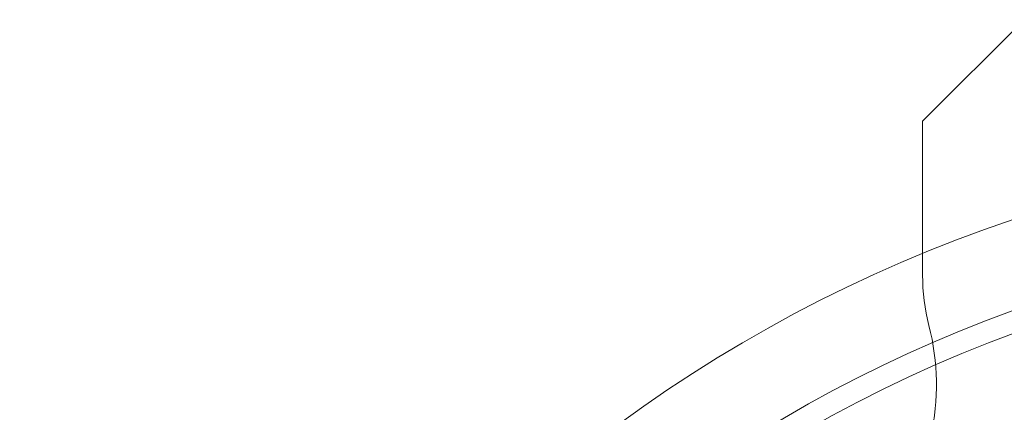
# Model space of a CAD drawing. Header units: millimetres. Extents: x -420 to 405, y 84 to 1018.
# Tile 12 of 19: x -420 to -274, y 755 to 813. Entities that reach past the tile are written whole.
import ezdxf

# ---------------------------------------------------------------- set-up
doc = ezdxf.new("R2010")
doc.units = ezdxf.units.MM

# ---------------------------------------------------------------- blocks, each defined once
blk = doc.blocks.new('SW_CENTERMARKSYMBOL_4')
at = {"color": 0, "linetype": 'Continuous', "lineweight": 0}
for radius, start, end in [(215.9, 106.3269, 253.6731), (203.2, 106.4098, 253.5902), (200, 102.6824, 257.3176)]:
    blk.add_arc((55.88, -208.54), radius, start, end, dxfattribs=at)

msp = doc.modelspace()

# ---------------------------------------------------------------- linework, layer by layer
at = {"color": 7, "linetype": 'Continuous', "lineweight": 15}
for p, q in [((-271.33, 813.06), (-286.33, 798.06)), ((-286.33, 798.06), (-286.33, 775.33))]:
    msp.add_line(p, q, dxfattribs=at)
msp.add_circle((-203.74, 579.06), 179, dxfattribs=at)
for centre, radius, start, end in [((-256.33, 775.33), 30, 180, 194.391), ((-319.29, 759.18), 35, 320.5902, 14.391), ((-203.74, 579.06), 181.02, 99.5397, 119.2726)]:
    msp.add_arc(centre, radius, start, end, dxfattribs=at)

# ---------------------------------------------------------------- block references
at = {"color": 7, "linetype": 'Continuous', "lineweight": 0}
msp.add_blockref('SW_CENTERMARKSYMBOL_4', (-259.62, 787.6), dxfattribs=at)

doc.saveas('drawing.dxf')
